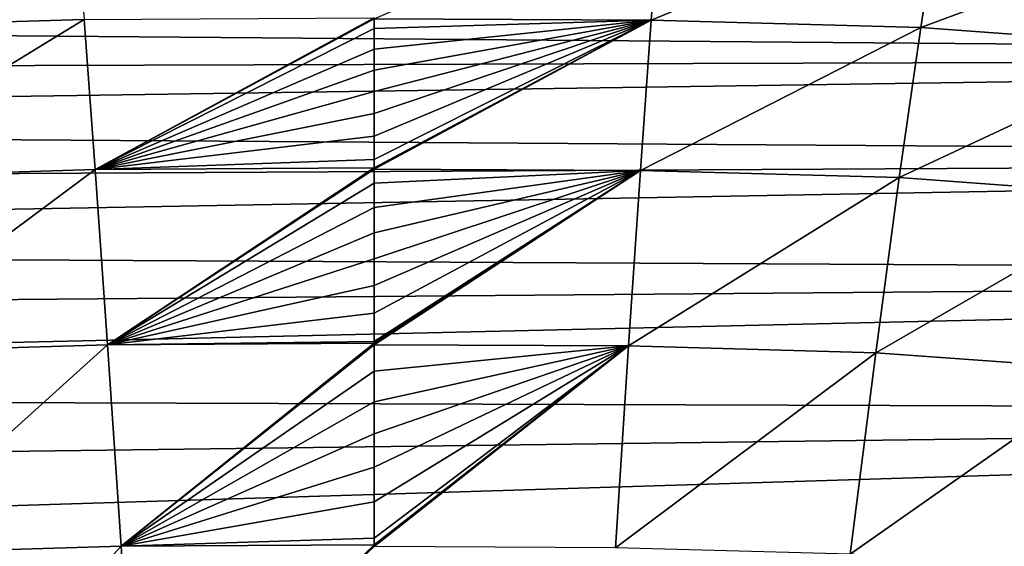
# Model space of a CAD drawing. Header units: metres. Extents: x -82 to 67, y -109 to 109.
# Tile 211 of 216: x -13.77 to -9.12, y 97.97 to 100.45. Entities that reach past the tile are written whole.
import ezdxf

# ---------------------------------------------------------------- set-up
doc = ezdxf.new("R2010")
doc.units = ezdxf.units.M
doc.layers.add('solid_21_382_010_XXX', color=7, linetype='CONTINUOUS')

msp = doc.modelspace()

# ---------------------------------------------------------------- linework, layer by layer
at = {"layer": 'solid_21_382_010_XXX'}
for points in [[(-14.793609, 100.414291, -54.990093), (-14.890492, 101.009117, -54.073589), (-13.51167, 101.05024, -54.066048)], [(-13.462949, 100.45459, -54.982716), (-14.793609, 100.414291, -54.990093), (-13.51167, 101.05024, -54.066048)], [(-10.784447, 100.451126, -54.988087), (-12.092767, 100.457466, -54.98642), (-10.737878, 101.04776, -54.071934)], [(-10.784447, 100.451126, -54.988087), (-10.737878, 101.04776, -54.071934), (-9.418865, 101.011703, -54.078697)], [(-9.51148, 100.415764, -54.99469), (-10.784447, 100.451126, -54.988087), (-9.418865, 101.011703, -54.078697)], [(-9.51148, 100.415764, -54.99469), (-9.418865, 101.011703, -54.078697), (-8.149265, 100.920654, -54.092289)], [(-8.287712, 100.327057, -55.008217), (-9.51148, 100.415764, -54.99469), (-8.149265, 100.920654, -54.092289)], [(-2.003144, 100.695114, -22.642931), (-22.219269, 100.676941, -22.642931), (-22.644835, 100.44986, -22.642931)], [(-1.255529, 100.274078, -22.642931), (-2.003144, 100.695114, -22.642931), (-22.644835, 100.44986, -22.642931)], [(-1.255529, 100.274078, -22.642931), (-22.644835, 100.44986, -22.642931), (-23.027948, 100.208961, -22.642931)], [(-14.687657, 99.707214, -55.763409), (-14.793609, 100.414291, -54.990093), (-13.462949, 100.45459, -54.982716)], [(-13.409668, 99.74617, -55.756405), (-14.687657, 99.707214, -55.763409), (-13.462949, 100.45459, -54.982716)], [(-13.409668, 99.74617, -55.756405), (-13.462949, 100.45459, -54.982716), (-12.092767, 100.461769, -54.980858)], [(-12.092767, 100.457466, -54.98642), (-13.409668, 99.74617, -55.756405), (-12.092767, 100.461769, -54.980858)], [(-12.092767, 100.457466, -54.98642), (-12.092767, 100.41156, -55.045025), (-13.409668, 99.74617, -55.756405)], [(-10.784447, 100.451126, -54.988087), (-12.09277, 99.753342, -55.75452), (-12.09277, 99.793663, -55.71701)], [(-10.784447, 100.451126, -54.988087), (-12.09277, 99.74791, -55.759518), (-12.09277, 99.753342, -55.75452)], [(-10.784447, 100.451126, -54.988087), (-12.09277, 99.793663, -55.71701), (-12.092769, 99.902931, -55.611935)], [(-10.835379, 99.741554, -55.761227), (-12.09277, 99.74791, -55.759518), (-10.784447, 100.451126, -54.988087)], [(-10.784447, 100.451126, -54.988087), (-12.092769, 99.902931, -55.611935), (-12.092769, 100.009575, -55.50423)], [(-10.784447, 100.451126, -54.988087), (-12.092769, 100.009575, -55.50423), (-12.092768, 100.113541, -55.393951)], [(-10.784447, 100.451126, -54.988087), (-12.092768, 100.113541, -55.393951), (-12.092768, 100.215103, -55.280788)], [(-10.784447, 100.451126, -54.988087), (-12.092768, 100.215103, -55.280788), (-12.092768, 100.314453, -55.164486)], [(-10.784447, 100.451126, -54.988087), (-12.092768, 100.314453, -55.164486), (-12.092767, 100.41156, -55.045025)], [(-10.784447, 100.451126, -54.988087), (-12.092767, 100.41156, -55.045025), (-12.092767, 100.457466, -54.98642)], [(-10.835379, 99.741554, -55.761227), (-10.784447, 100.451126, -54.988087), (-9.51148, 100.415764, -54.99469)], [(-12.092767, 100.41156, -55.045025), (-12.092768, 100.314453, -55.164486), (-13.409668, 99.74617, -55.756405)], [(-9.61277, 99.707352, -55.767494), (-10.835379, 99.741554, -55.761227), (-9.51148, 100.415764, -54.99469)], [(-9.61277, 99.707352, -55.767494), (-9.51148, 100.415764, -54.99469), (-8.287712, 100.327057, -55.008217)], [(-12.092768, 100.314453, -55.164486), (-12.092768, 100.215103, -55.280788), (-13.409668, 99.74617, -55.756405)], [(-8.439087, 99.622055, -55.780487), (-9.61277, 99.707352, -55.767494), (-8.287712, 100.327057, -55.008217)], [(-1.255529, 100.274078, -22.642931), (-23.027948, 100.208961, -22.642931), (-23.37908, 99.950905, -22.642931)], [(-0.622151, 99.797813, -22.642931), (-1.255529, 100.274078, -22.642931), (-23.37908, 99.950905, -22.642931)], [(-12.092768, 100.215103, -55.280788), (-12.092768, 100.113541, -55.393951), (-13.409668, 99.74617, -55.756405)], [(-12.092768, 100.113541, -55.393951), (-12.092769, 100.009575, -55.50423), (-13.409668, 99.74617, -55.756405)], [(-12.092769, 100.009575, -55.50423), (-12.092769, 99.902931, -55.611935), (-13.409668, 99.74617, -55.756405)], [(-0.622151, 99.797813, -22.642931), (-23.37908, 99.950905, -22.642931), (-23.704849, 99.673096, -22.642931)], [(-12.092769, 99.902931, -55.611935), (-12.09277, 99.793663, -55.71701), (-13.409668, 99.74617, -55.756405)], [(-0.622151, 99.797813, -22.642931), (-23.704849, 99.673096, -22.642931), (-24.00988, 99.372192, -22.642931)], [(-0.061643, 99.246643, -22.642931), (-0.622151, 99.797813, -22.642931), (-24.00988, 99.372192, -22.642931)], [(-12.09277, 99.793663, -55.71701), (-12.09277, 99.753342, -55.75452), (-13.409668, 99.74617, -55.756405)], [(-14.571765, 98.881706, -56.408333), (-14.687657, 99.707214, -55.763409), (-13.409668, 99.74617, -55.756405)], [(-13.351307, 98.918777, -56.401928), (-14.571765, 98.881706, -56.408333), (-13.409668, 99.74617, -55.756405)], [(-13.351307, 98.918777, -56.401928), (-13.409668, 99.74617, -55.756405), (-12.09277, 99.753342, -55.75452)], [(-12.09277, 99.74791, -55.759518), (-13.351307, 98.918777, -56.401928), (-12.09277, 99.753342, -55.75452)], [(-12.09277, 99.74791, -55.759518), (-12.09277, 99.681335, -55.819866), (-13.351307, 98.918777, -56.401928)], [(-10.835379, 99.741554, -55.761227), (-12.09277, 99.681335, -55.819866), (-12.09277, 99.74791, -55.759518)], [(-10.835379, 99.741554, -55.761227), (-12.092772, 98.925636, -56.400269), (-12.092772, 98.933205, -56.395264)], [(-10.835379, 99.741554, -55.761227), (-12.092772, 98.918961, -56.404667), (-12.092772, 98.925636, -56.400269)], [(-10.835379, 99.741554, -55.761227), (-12.092772, 98.933205, -56.395264), (-12.092772, 99.067978, -56.303768)], [(-10.835379, 99.741554, -55.761227), (-12.092772, 99.067978, -56.303768), (-12.092772, 99.198448, -56.210575)], [(-10.835379, 99.741554, -55.761227), (-12.092772, 99.198448, -56.210575), (-12.092771, 99.324631, -56.115788)], [(-10.891171, 98.912842, -56.406197), (-12.092772, 98.918961, -56.404667), (-10.835379, 99.741554, -55.761227)], [(-10.835379, 99.741554, -55.761227), (-12.092771, 99.324631, -56.115788), (-12.092771, 99.447121, -56.019062)], [(-10.835379, 99.741554, -55.761227), (-12.092771, 99.447121, -56.019062), (-12.09277, 99.565895, -55.920502)], [(-10.835379, 99.741554, -55.761227), (-12.09277, 99.565895, -55.920502), (-12.09277, 99.681335, -55.819866)], [(-10.891171, 98.912842, -56.406197), (-10.835379, 99.741554, -55.761227), (-9.61277, 99.707352, -55.767494)], [(-9.723586, 98.88028, -56.411915), (-10.891171, 98.912842, -56.406197), (-9.61277, 99.707352, -55.767494)], [(-9.723586, 98.88028, -56.411915), (-9.61277, 99.707352, -55.767494), (-8.439087, 99.622055, -55.780487)], [(-12.09277, 99.681335, -55.819866), (-12.09277, 99.565895, -55.920502), (-13.351307, 98.918777, -56.401928)], [(-8.604325, 98.799561, -56.423874), (-9.723586, 98.88028, -56.411915), (-8.439087, 99.622055, -55.780487)], [(-12.09277, 99.565895, -55.920502), (-12.092771, 99.447121, -56.019062), (-13.351307, 98.918777, -56.401928)], [(-12.092771, 99.447121, -56.019062), (-12.092771, 99.324631, -56.115788), (-13.351307, 98.918777, -56.401928)], [(-0.061643, 99.246643, -22.642931), (-24.00988, 99.372192, -22.642931), (-24.297672, 99.04351, -22.642931)], [(-12.092771, 99.324631, -56.115788), (-12.092772, 99.198448, -56.210575), (-13.351307, 98.918777, -56.401928)], [(-0.061643, 99.246643, -22.642931), (-24.297672, 99.04351, -22.642931), (-24.571577, 98.680847, -22.642931)], [(0.443332, 98.598053, -22.642931), (-0.061643, 99.246643, -22.642931), (-24.571577, 98.680847, -22.642931)], [(-12.092772, 99.198448, -56.210575), (-12.092772, 99.067978, -56.303768), (-13.351307, 98.918777, -56.401928)], [(-12.092772, 99.067978, -56.303768), (-12.092772, 98.933205, -56.395264), (-13.351307, 98.918777, -56.401928)], [(-14.445154, 97.933411, -56.939655), (-14.571765, 98.881706, -56.408333), (-13.351307, 98.918777, -56.401928)], [(-13.287416, 97.967972, -56.934132), (-14.445154, 97.933411, -56.939655), (-13.351307, 98.918777, -56.401928)], [(-12.092772, 98.933205, -56.395264), (-12.092772, 98.925636, -56.400269), (-13.351307, 98.918777, -56.401928)], [(-13.287416, 97.967972, -56.934132), (-13.351307, 98.918777, -56.401928), (-12.092772, 98.925636, -56.400269)], [(-12.092772, 98.918961, -56.404667), (-13.287416, 97.967972, -56.934132), (-12.092772, 98.925636, -56.400269)], [(-12.092772, 98.918961, -56.404667), (-12.092772, 98.793633, -56.485279), (-13.287416, 97.967972, -56.934132)], [(-10.891171, 98.912842, -56.406197), (-12.092774, 97.974716, -56.93259), (-12.092774, 98.005135, -56.918091)], [(-10.891171, 98.912842, -56.406197), (-12.092774, 97.966629, -56.936417), (-12.092774, 97.974716, -56.93259)], [(-10.891171, 98.912842, -56.406197), (-12.092774, 98.005135, -56.918091), (-12.092774, 98.176445, -56.833691)], [(-10.891171, 98.912842, -56.406197), (-12.092774, 98.176445, -56.833691), (-12.092773, 98.340439, -56.748249)], [(-10.952252, 97.960556, -56.937847), (-12.092774, 97.966629, -56.936417), (-10.891171, 98.912842, -56.406197)], [(-10.891171, 98.912842, -56.406197), (-12.092773, 98.340439, -56.748249), (-12.092773, 98.497704, -56.661705)], [(-10.891171, 98.912842, -56.406197), (-12.092773, 98.497704, -56.661705), (-12.092772, 98.648445, -56.574165)], [(-10.891171, 98.912842, -56.406197), (-12.092772, 98.793633, -56.485279), (-12.092772, 98.918961, -56.404667)], [(-10.891171, 98.912842, -56.406197), (-12.092772, 98.648445, -56.574165), (-12.092772, 98.793633, -56.485279)], [(-10.952252, 97.960556, -56.937847), (-10.891171, 98.912842, -56.406197), (-9.723586, 98.88028, -56.411915)], [(-9.844686, 97.930199, -56.942776), (-10.952252, 97.960556, -56.937847), (-9.723586, 98.88028, -56.411915)], [(-9.844686, 97.930199, -56.942776), (-9.723586, 98.88028, -56.411915), (-8.604325, 98.799561, -56.423874)], [(-12.092772, 98.793633, -56.485279), (-12.092772, 98.648445, -56.574165), (-13.287416, 97.967972, -56.934132)], [(-8.784307, 97.855324, -56.953148), (-9.844686, 97.930199, -56.942776), (-8.604325, 98.799561, -56.423874)], [(0.443332, 98.598053, -22.642931), (-24.571577, 98.680847, -22.642931), (-24.83637, 98.273636, -22.642931)], [(-12.092772, 98.648445, -56.574165), (-12.092773, 98.497704, -56.661705), (-13.287416, 97.967972, -56.934132)], [(0.443332, 98.598053, -22.642931), (-24.83637, 98.273636, -22.642931), (-25.093983, 97.810516, -22.642931)], [(0.914717, 97.798752, -22.642931), (0.443332, 98.598053, -22.642931), (-25.093983, 97.810516, -22.642931)], [(-12.092773, 98.497704, -56.661705), (-12.092773, 98.340439, -56.748249), (-13.287416, 97.967972, -56.934132)], [(-12.092773, 98.340439, -56.748249), (-12.092774, 98.176445, -56.833691), (-13.287416, 97.967972, -56.934132)], [(-12.092774, 98.176445, -56.833691), (-12.092774, 98.005135, -56.918091), (-13.287416, 97.967972, -56.934132)], [(-12.092774, 98.005135, -56.918091), (-12.092774, 97.974716, -56.93259), (-13.287416, 97.967972, -56.934132)], [(-14.307142, 96.860451, -57.371986), (-14.445154, 97.933411, -56.939655), (-13.287416, 97.967972, -56.934132)], [(-13.21765, 96.891685, -57.367649), (-14.307142, 96.860451, -57.371986), (-13.287416, 97.967972, -56.934132)], [(-13.21765, 96.891685, -57.367649), (-13.287416, 97.967972, -56.934132), (-12.092774, 97.974716, -56.93259)], [(-12.092774, 97.966629, -56.936417), (-13.21765, 96.891685, -57.367649), (-12.092774, 97.974716, -56.93259)]]:
    msp.add_3dface(points, dxfattribs=at)

doc.saveas('drawing.dxf')
